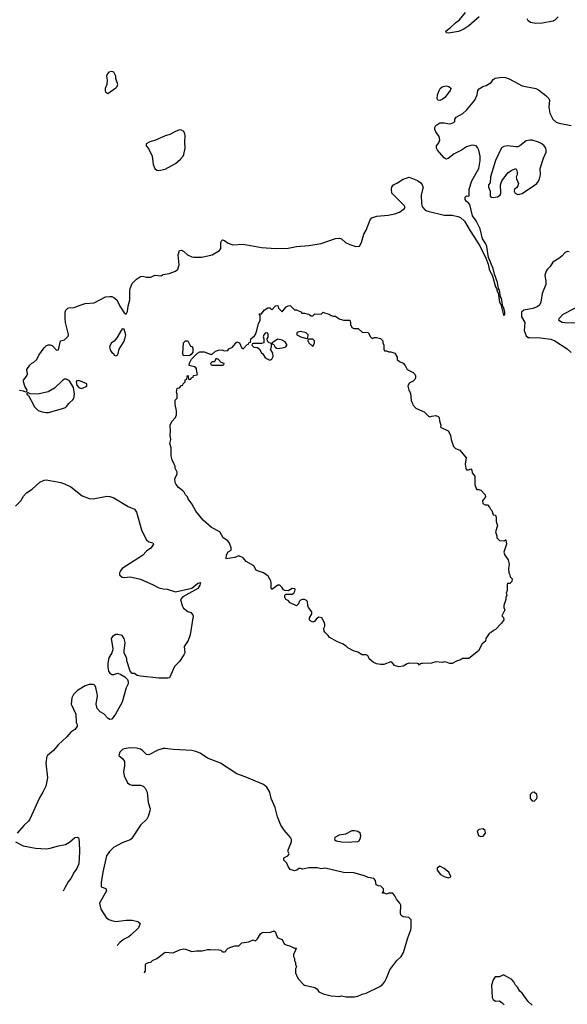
# Model space of a CAD drawing. Header units: inches. Extents: x 1793441 to 1900654, y 320892 to 470514.
# Tile 20 of 99: x 1806072 to 1811412, y 374143 to 383741. Entities that reach past the tile are written whole.
import ezdxf

# ---------------------------------------------------------------- set-up
doc = ezdxf.new("R2010")
doc.units = ezdxf.units.IN
doc.header["$MEASUREMENT"] = 0
for name, color, linetype in [('B8307', 7, 'Continuous'), ('B8308', 7, 'Continuous'), ('B8317', 7, 'Continuous'), ('B8318', 7, 'Continuous')]:
    doc.layers.add(name, color=color, linetype=linetype)

msp = doc.modelspace()

# ---------------------------------------------------------------- linework, layer by layer
at = {"layer": 'B8307', "color": 5}
for points, elevation in [([(1806199.3, 380000), (1806214.8, 379970), (1806250.6, 379930.6), (1806290, 379918), (1806330, 379913), (1806353.7, 379913.7), (1806410, 379928.7), (1806489.7, 379950.3), (1806517.8, 379962.2), (1806530, 379970.5), (1806552.8, 380000)], 280), ([(1810000, 377466.1), (1809990, 377466), (1809978, 377462), (1809970, 377448.7), (1809962, 377462), (1809950, 377466), (1809870, 377468.7), (1809850, 377462), (1809810, 377438), (1809770, 377434), (1809727.6, 377447.6), (1809699, 377479), (1809690, 377482), (1809624.2, 377455.8), (1809590, 377454.7), (1809550, 377461.1), (1809518.5, 377478.5), (1809481.2, 377510), (1809470, 377538), (1809463.1, 377543.1), (1809448.9, 377548.9), (1809410, 377549), (1809370, 377575.3), (1809326, 377590), (1809270, 377618), (1809254.6, 377634.6), (1809218, 377658), (1809170, 377678), (1809090, 377722), (1809079.3, 377739.3), (1809046, 377770), (1809040.4, 377780.4), (1809038, 377810), (1809048, 377830), (1809048.7, 377850), (1809042, 377870), (1809018, 377910), (1808990, 377918), (1808962.8, 377897.2), (1808950, 377878), (1808930, 377868), (1808910, 377878), (1808898, 377890), (1808898, 377910), (1808922, 377950), (1808922, 377970), (1808888.7, 378010), (1808882, 378030), (1808878, 378070), (1808870, 378078), (1808850, 378088.7), (1808830, 378088.7), (1808810, 378082), (1808798, 378070), (1808790, 378046), (1808770, 378026), (1808710, 378058), (1808690, 378078), (1808668, 378090), (1808658, 378110), (1808658, 378130), (1808663.1, 378136.9), (1808670, 378142), (1808730, 378142), (1808746, 378150), (1808755.3, 378170), (1808758, 378190), (1808753.6, 378193.6), (1808730, 378195.3), (1808690, 378175.3), (1808656.4, 378176.4), (1808643.1, 378183.1), (1808628, 378210), (1808610, 378228), (1808590, 378228), (1808530, 378188), (1808524, 378204), (1808525.2, 378250), (1808521.2, 378270), (1808496, 378316), (1808450, 378348.7), (1808390, 378368), (1808376.4, 378376.4), (1808356.5, 378416.5), (1808281.2, 378461.2), (1808250, 378495.3), (1808210, 378515.3), (1808170, 378497.2), (1808086.3, 378486.3), (1808090, 378524.7), (1808104.5, 378555.5), (1808133.2, 378570), (1808133.6, 378593.6), (1808118, 378638), (1808100.2, 378660.2), (1808055.3, 378690), (1808022, 378750), (1807942, 378790), (1807861.2, 378861.2), (1807789.2, 378950), (1807750, 379022), (1807715.3, 379070), (1807708.7, 379090), (1807689, 379110), (1807675.5, 379135.5), (1807664, 379150), (1807620.7, 379180.7), (1807597, 379210), (1807589.4, 379230.6), (1807586, 379270), (1807609, 379310), (1807609, 379330), (1807589.4, 379369.4), (1807589, 379389), (1807583.1, 379403.1), (1807558, 379450), (1807548, 379490), (1807549.1, 379569.1), (1807535.3, 379610), (1807545.2, 379650), (1807539.3, 379690), (1807542.7, 379730), (1807538, 379790), (1807554, 379826), (1807590, 379862), (1807602, 379890), (1807602, 379930), (1807589, 379989), (1807589, 380000)], 260), ([(1809901.1, 380000), (1809906, 379986), (1809934.9, 379954.9), (1810000, 379925.2)], 260), ([(1806030, 378999.5), (1806082.4, 379050), (1806110, 379095.5), (1806138.4, 379130), (1806195.1, 379164.9), (1806270, 379233.4), (1806310, 379254), (1806330, 379256.3), (1806472, 379230), (1806510, 379217.3), (1806570, 379186.8), (1806679.8, 379099.8), (1806750, 379074.8), (1806790, 379071), (1806922, 379098), (1806950, 379094.8), (1806990, 379079.1), (1807130, 378994.8), (1807191.3, 378970), (1807210, 378942), (1807260.5, 378770), (1807295.2, 378695.2), (1807310, 378671.3), (1807330, 378651.3), (1807370, 378642), (1807378, 378630), (1807351.3, 378590), (1807310, 378561.2), (1807270, 378519.3), (1807071, 378390), (1807054.8, 378370), (1807046.8, 378350), (1807046.8, 378330), (1807070, 378306), (1807090, 378302.8), (1807150.7, 378310.7), (1807250, 378286), (1807372.8, 378232.8), (1807430, 378202.8), (1807470, 378193.4), (1807510, 378190.7), (1807590, 378163), (1807750, 378200.4), (1807810, 378248), (1807834.4, 378254.4), (1807830, 378229.2), (1807810, 378197), (1807663.6, 378116.4), (1807639.1, 378090), (1807657.3, 378030), (1807670, 378004.7), (1807710, 377971.3), (1807742, 377962), (1807759.6, 377939.6), (1807762, 377930), (1807734.6, 377745.4), (1807714, 377690), (1807677.3, 377630), (1807680.7, 377570), (1807673.4, 377550), (1807630, 377483.7), (1807582.8, 377437.2), (1807532.8, 377327.2), (1807517.3, 377322.7), (1807430, 377323.6), (1807250, 377341.2), (1807218, 377350), (1807190, 377368), (1807169, 377369), (1807148, 377390), (1807115.3, 377490), (1807115.3, 377510), (1807109.1, 377529.1), (1807090, 377566), (1807089.2, 377590), (1807101.2, 377670), (1807089.2, 377710), (1807070, 377737.2), (1807030, 377749.2), (1807010, 377749.2), (1806976, 377730), (1806964, 377710), (1806978.8, 377610), (1806976, 377590), (1806971, 377570), (1806939.9, 377520.1), (1806930.6, 377470), (1806930.7, 377430), (1806938.8, 377390), (1806950, 377371.3), (1806970, 377358.8), (1806990, 377358.8), (1807030, 377371), (1807059.8, 377359.8), (1807096.9, 377336.9), (1807122, 377310), (1807131.3, 377290), (1807130, 377266), (1807110.7, 377229.3), (1807070, 377088), (1807006, 376970), (1806970, 376924), (1806950, 376921.2), (1806935.3, 376930), (1806893.6, 376973.6), (1806855.9, 376995.9), (1806827.3, 377027.3), (1806818, 377070), (1806829.6, 377150), (1806827.3, 377170), (1806813.1, 377233.1), (1806807.3, 377247.3), (1806796.9, 377256.9), (1806790, 377260.9), (1806750, 377260.7), (1806710, 377247), (1806636.1, 377203.9), (1806595.2, 377164.8), (1806579.1, 377130), (1806574.8, 377070), (1806618, 376970), (1806622, 376890), (1806632, 376870), (1806631.3, 376850), (1806610, 376822), (1806570, 376795.3), (1806530.6, 376750), (1806446.9, 376673.1), (1806401.1, 376618.9), (1806344.7, 376570), (1806332, 376550), (1806331.3, 376511.3), (1806326, 376494), (1806341.6, 376350), (1806326, 376270), (1806298.4, 376210), (1806264.7, 376155.3), (1806170, 375949.4), (1806157.6, 375930), (1806112.4, 375887.6), (1806046.8, 375813.2)], 260), ([(1807285.6, 374449.6), (1807290, 374454), (1807298, 374470), (1807298, 374530), (1807303.1, 374536.9), (1807328.4, 374551.6), (1807350, 374554), (1807366, 374570), (1807410, 374591.3), (1807490, 374650.8), (1807570, 374646), (1807630, 374674), (1807670, 374682.8), (1807690, 374681), (1807750, 374658), (1807794.6, 374665.4), (1807850, 374666), (1807902, 374678), (1807930, 374679.1), (1808014.4, 374674.4), (1808034, 374670), (1808050, 374654), (1808070, 374654), (1808082, 374658), (1808086, 374670), (1808106, 374690), (1808130, 374702), (1808170, 374712), (1808207.3, 374712.7), (1808238, 374742), (1808307.3, 374752.7), (1808350, 374772), (1808370, 374762), (1808390, 374782), (1808419, 374830), (1808437.5, 374842.5), (1808450, 374847.3), (1808510, 374844), (1808550, 374858), (1808565.4, 374845.4), (1808575.3, 374815.3), (1808590, 374792), (1808630, 374774), (1808651.6, 374731.6), (1808670, 374722), (1808714, 374710), (1808750, 374692), (1808772, 374690), (1808762, 374678), (1808762, 374670), (1808742, 374630), (1808742, 374610), (1808752, 374590), (1808752, 374570), (1808762, 374550), (1808762, 374530), (1808771.3, 374510), (1808762, 374490), (1808762, 374450), (1808778, 374410), (1808791.3, 374390), (1808838, 374338), (1808850, 374331), (1808950, 374306), (1808972, 374290), (1808990, 374264.7), (1809030, 374246), (1809110, 374224.7), (1809190, 374221), (1809210, 374226), (1809255.3, 374215.3), (1809336, 374216), (1809370, 374222.8), (1809410, 374241), (1809450, 374251), (1809582.5, 374317.5), (1809606.8, 374333.2), (1809630, 374358), (1809650, 374398), (1809680.4, 374479.6), (1809749.3, 374570), (1809790, 374610.6), (1809815.6, 374650), (1809856, 374790), (1809885.2, 374870), (1809889, 374890), (1809888.4, 374968.4), (1809866, 374990), (1809810, 374995.3), (1809790, 375008), (1809784, 375030), (1809788.7, 375110), (1809779, 375130), (1809747.3, 375167.3), (1809730, 375202), (1809710, 375228), (1809672.7, 375227.3), (1809650, 375218), (1809630, 375226), (1809610, 375226), (1809608.4, 375231.6), (1809618, 375242), (1809618, 375270), (1809593.6, 375293.6), (1809570, 375298), (1809548.9, 375308.9), (1809542, 375350), (1809526, 375370), (1809470, 375379), (1809435.5, 375395.5), (1809330, 375424), (1809230, 375429.3), (1809050, 375469), (1809010, 375464), (1808972.7, 375472.7), (1808890, 375472.3), (1808830, 375462), (1808810, 375468), (1808792.7, 375467.3), (1808774, 375450), (1808750, 375444), (1808710, 375458), (1808690, 375488), (1808678, 375518), (1808648.7, 375550), (1808648.7, 375570), (1808686, 375590), (1808696.4, 375603.6), (1808698, 375610), (1808688.7, 375628.7), (1808689, 375650), (1808717.2, 375710), (1808722.7, 375730), (1808720.9, 375750), (1808712, 375770), (1808650, 375841.6), (1808619.8, 375890), (1808587.4, 375970), (1808562.2, 376062.2), (1808523.5, 376150), (1808511.3, 376210), (1808480.2, 376260.2), (1808450, 376285.4), (1808270, 376362.2), (1808190, 376391.1), (1808030, 376492.8), (1807903.5, 376543.5), (1807832.9, 376592.9), (1807790, 376609), (1807750, 376617.3), (1807570, 376627.1), (1807490, 376638), (1807470, 376635.8), (1807420.5, 376619.5), (1807330, 376576.2), (1807310, 376579.5), (1807270, 376616.9), (1807250, 376629.7), (1807210, 376641.3), (1807150, 376643.7), (1807090, 376634), (1807074.4, 376625.6), (1807050, 376602), (1807038, 376570), (1807076.7, 376536.7), (1807093, 376510), (1807094.4, 376470), (1807084.4, 376410), (1807092.2, 376370), (1807123.1, 376303.1), (1807144.7, 376284.7), (1807170, 376279.1), (1807250, 376279.1), (1807276, 376270), (1807294.8, 376250), (1807314, 376210), (1807326, 376110), (1807344.9, 376050), (1807342, 376030), (1807325.2, 375974.8), (1807310.6, 375949.4), (1807251.3, 375890), (1807163, 375757), (1807150, 375746), (1807070, 375716), (1806986.9, 375673.1), (1806947.1, 375632.9), (1806918, 375590), (1806883.8, 375430), (1806866.7, 375330), (1806864.9, 375290), (1806911.5, 375271.6), (1806917, 375250), (1806850.6, 375130), (1806863, 375070), (1806914.9, 374990), (1806942, 374970), (1806970, 374958.9), (1807010, 374951.8), (1807110, 374963.7), (1807170, 374963.8), (1807224.7, 374950), (1807246.8, 374930), (1807230.3, 374889.7), (1807159.2, 374820.8), (1807137.4, 374802.6), (1807090, 374777.4), (1807053, 374750), (1807023.8, 374716.2), (1807022.7, 374715.3)], 280), ([(1806030, 375726), (1806107.5, 375687.5), (1806225.7, 375665.7), (1806330, 375658), (1806370, 375663.9), (1806450, 375689.2), (1806517.3, 375702.7), (1806557.3, 375722.7), (1806610, 375768.5), (1806634.2, 375774.2), (1806645.5, 375765.5), (1806651.7, 375731.7), (1806653.7, 375630), (1806647.2, 375512.8), (1806630, 375466.6), (1806602, 375430), (1806570.5, 375370), (1806543.9, 375336.1), (1806507.5, 375272.5), (1806496.9, 375246.5)], 260)]:
    msp.add_lwpolyline(points, dxfattribs=dict(at, elevation=elevation))
at = {"layer": 'B8307', "color": 5, "elevation": 280}
msp.add_lwpolyline([(1809335.3, 375835.3), (1809310, 375833.6), (1809250, 375800.9), (1809186.6, 375793.4), (1809146, 375770), (1809141, 375750), (1809158, 375738), (1809210, 375727.3), (1809290, 375722.8), (1809310, 375726), (1809368, 375732), (1809382, 375738), (1809394.6, 375765.4), (1809397.2, 375790), (1809392.7, 375810), (1809370, 375829.2)], close=True, dxfattribs=at)
at = {"layer": 'B8308', "color": 5}
for points, elevation in [([(1806970, 383235.3), (1806942, 383230), (1806924.7, 383210), (1806918, 383190), (1806924.7, 383150), (1806922, 383110), (1806904.7, 383070), (1806904.7, 383050), (1806910, 383034), (1806930, 383022), (1807010, 383078), (1807022, 383090), (1807028.7, 383110), (1807008.9, 383168.9), (1807008, 383190), (1806988.4, 383228.4)], 320), ([(1807630, 382666), (1807590, 382652.8), (1807536.9, 382623.1), (1807490, 382608.2), (1807390, 382562.9), (1807342, 382550), (1807304.7, 382530), (1807304.7, 382510), (1807327.1, 382487.1), (1807364, 382410), (1807374.9, 382330), (1807390.4, 382290.4), (1807410, 382274), (1807430, 382270.6), (1807490, 382283.7), (1807590, 382340.5), (1807638.8, 382381.2), (1807665.1, 382410), (1807673.6, 382426.4), (1807685.1, 382490), (1807681.3, 382550), (1807684, 382610), (1807681.1, 382630), (1807670.9, 382650.9), (1807650, 382665.6)], 320), ([(1807070, 380729.2), (1807019, 380641), (1806992, 380608), (1806967.7, 380590), (1806953.4, 380570), (1806948.2, 380550), (1806956.3, 380516.3), (1806970, 380498), (1806986, 380486), (1806991.6, 380471.6), (1807010, 380466), (1807030, 380474), (1807042.9, 380530), (1807090, 380607.7), (1807098, 380630), (1807106, 380670), (1807090, 380725.2)], 280), ([(1808470, 380688), (1808452, 380670), (1808444.7, 380650), (1808454, 380630), (1808454, 380590), (1808430, 380586), (1808350, 380586), (1808338, 380582), (1808334, 380570), (1808354, 380550), (1808390, 380544.7), (1808411.1, 380531.1), (1808430, 380494), (1808443.6, 380483.6), (1808462, 380450), (1808477.3, 380437.3), (1808510, 380422.8), (1808530, 380431.3), (1808542, 380458), (1808539, 380490), (1808518, 380530), (1808528, 380550), (1808526, 380586), (1808506, 380590), (1808487.3, 380607.3), (1808486, 380630), (1808493.6, 380646.4), (1808495.3, 380670), (1808490, 380686)], 260), ([(1808810, 380702), (1808783.6, 380696.4), (1808774, 380690), (1808774, 380670), (1808814, 380650), (1808870, 380634), (1808882, 380638), (1808886, 380670), (1808866, 380690)], 260), ([(1807670, 380466), (1807663.1, 380483.1), (1807669.3, 380590.7), (1807690, 380611.3), (1807710.7, 380610.7), (1807738, 380558), (1807750, 380554), (1807759.6, 380539.6), (1807759.6, 380500.4), (1807743.6, 380476.4), (1807730, 380468)], 260), ([(1808590, 380628), (1808534, 380590), (1808538, 380578), (1808550, 380574), (1808562, 380550), (1808579.8, 380539.8), (1808590, 380536), (1808650, 380546), (1808668.4, 380551.6), (1808678, 380570), (1808676.4, 380576.4), (1808660.4, 380600.4), (1808630, 380618)], 260), ([(1808930, 380628), (1808890, 380626), (1808882, 380618), (1808882, 380610), (1808892, 380590), (1808930, 380554), (1808948, 380590), (1808948, 380610)], 260), ([(1807990, 380438), (1807984.7, 380435.3), (1807970, 380406), (1807950, 380406), (1807934, 380390), (1807938, 380378), (1807950, 380374), (1808050, 380374), (1808062, 380378), (1808066, 380390), (1808038, 380398), (1808010, 380428)], 260), ([(1806650, 380225.2), (1806630, 380222), (1806624, 380210), (1806630, 380178), (1806650, 380157.3), (1806670, 380147.7), (1806690, 380151), (1806728, 380170), (1806728, 380190)], 280)]:
    msp.add_lwpolyline(points, close=True, dxfattribs=dict(at, elevation=elevation))
for points, elevation in [([(1806071, 380131), (1806104.7, 380124.7), (1806130, 380114), (1806142, 380118), (1806146, 380130), (1806122, 380170), (1806108, 380210), (1806108.4, 380228.4), (1806142, 380270), (1806148, 380290), (1806142, 380330), (1806170, 380372), (1806190, 380392), (1806210, 380402), (1806238, 380430), (1806259, 380470), (1806310, 380542), (1806330, 380562), (1806350, 380571), (1806370, 380571), (1806390, 380564.7), (1806430, 380520.7), (1806450, 380522), (1806470, 380611.3), (1806510, 380622), (1806543.1, 380656.9), (1806548.7, 380671.3), (1806519.5, 380790), (1806514.5, 380830), (1806516, 380890), (1806522.7, 380910), (1806542, 380930), (1806550, 380934), (1806603.2, 380936.8), (1806660.1, 380959.9), (1806710, 380974), (1806797.7, 380982.3), (1806910, 381038.4), (1806950, 381044.4), (1806970, 381042.4), (1806990, 381034.4), (1807018.7, 381010), (1807049.1, 380949.1), (1807090, 380882.8), (1807110, 380871.3), (1807122.5, 380897.5), (1807129.7, 380950), (1807144.5, 381010), (1807145.1, 381090), (1807150, 381122), (1807169.6, 381170.4), (1807210, 381211), (1807250, 381238), (1807270, 381242), (1807310, 381232), (1807350, 381232), (1807390, 381251.3), (1807450, 381244.7), (1807470, 381258), (1807530, 381266), (1807591.8, 381290), (1807612.8, 381310), (1807625.4, 381350), (1807616.2, 381450), (1807630, 381491.3), (1807650, 381496), (1807670, 381484), (1807709.1, 381449.1), (1807750, 381430.3), (1807770, 381426.3), (1807846.4, 381426.4), (1807950, 381450.2), (1808019.7, 381490), (1808032.6, 381510), (1808034, 381570), (1808042.7, 381590), (1808050, 381595.5), (1808070, 381588.2), (1808104.3, 381564.3), (1808150, 381547.1), (1808250, 381552.1), (1808430, 381520.7), (1808570, 381512.1), (1808690, 381515.6), (1808770.7, 381529.3), (1808890, 381538.5), (1809010, 381560.2), (1809150, 381608.5), (1809190, 381612.4), (1809210, 381605.5), (1809250, 381570.7), (1809290, 381550.5), (1809350, 381530.6), (1809385.6, 381534.4), (1809403.7, 381570), (1809426, 381650), (1809450, 381690.7), (1809489.7, 381790.3), (1809506, 381810), (1809553.6, 381826.4), (1809663.3, 381836.7), (1809730, 381850.3), (1809773.9, 381866.1), (1809821.5, 381898.5), (1809829.2, 381910), (1809821.2, 381930), (1809701.2, 382050), (1809696, 382090), (1809701.2, 382110), (1809715.3, 382130), (1809750, 382146), (1809812.1, 382187.9), (1809870, 382206.8), (1809950, 382174.8), (1809982.8, 382150), (1809997.3, 382130), (1810000, 382122.9)], 280), ([(1810000, 382087.3), (1809988.1, 382031.9), (1809990.3, 381950), (1809994, 381930), (1810000, 381918.5)], 280), ([(1807589, 380000), (1807589, 380031), (1807607.3, 380052.7), (1807608, 380090), (1807602, 380110), (1807609.1, 380150.9), (1807630, 380154), (1807650, 380174), (1807662, 380178), (1807666, 380190), (1807686, 380210), (1807686, 380230), (1807702, 380238), (1807707.3, 380272.7), (1807714, 380270), (1807718, 380238), (1807730, 380234), (1807742, 380238), (1807747.3, 380252.7), (1807762, 380258), (1807768, 380272), (1807802, 380278), (1807806, 380290), (1807798, 380310), (1807796.4, 380336.4), (1807790, 380346), (1807776.4, 380356.4), (1807726, 380370), (1807728.4, 380391.6), (1807748.4, 380431.6), (1807806, 380490), (1807830, 380504.7), (1807870, 380504.7), (1807930, 380482), (1807950, 380482), (1807982, 380510), (1808010, 380520.7), (1808042, 380522), (1808070, 380514), (1808102, 380518), (1808110, 380534), (1808146, 380550), (1808190, 380602), (1808214, 380590), (1808238, 380538), (1808250, 380534), (1808287.3, 380572.7), (1808302, 380578), (1808307.3, 380592.7), (1808322, 380598), (1808326, 380630), (1808360.4, 380659.6), (1808370, 380674), (1808384, 380710), (1808400.4, 380779.6), (1808418, 380810), (1808418, 380858), (1808407.3, 380872.7), (1808430, 380874), (1808455.3, 380910), (1808490, 380931.3), (1808511.6, 380931.6), (1808530, 380914), (1808567.3, 380952.7), (1808590, 380954), (1808594, 380930), (1808630, 380894), (1808670, 380942), (1808690, 380952), (1808710, 380954), (1808750, 380912), (1808771.6, 380911.6), (1808812, 380892), (1808822, 380882), (1808850, 380882), (1808872.7, 380872.7), (1808891.6, 380871.6), (1808910, 380854), (1808930, 380854), (1808950, 380874), (1809010, 380872), (1809031.1, 380891.1), (1809043.6, 380883.6), (1809090, 380871.3), (1809110, 380858), (1809130, 380851.3), (1809150, 380851.3), (1809186.4, 380826.4), (1809230, 380811.3), (1809290, 380811.3), (1809298, 380790), (1809298, 380770), (1809310, 380742), (1809330, 380732), (1809371.6, 380731.6), (1809410, 380694), (1809470, 380692), (1809492, 380650), (1809510, 380632), (1809530, 380642), (1809550, 380642), (1809590, 380632), (1809612, 380610), (1809612.7, 380592.7), (1809622, 380570), (1809622, 380530), (1809630, 380514), (1809650, 380514), (1809670, 380502), (1809690, 380502), (1809731.1, 380491.1), (1809751.6, 380451.6), (1809754, 380430), (1809774, 380410), (1809810, 380392), (1809832, 380370), (1809851.6, 380331.6), (1809910, 380302), (1809925.4, 380285.4), (1809931, 380270), (1809930.9, 380249.1), (1809925.4, 380234.6), (1809910, 380218), (1809870, 380198), (1809856, 380170), (1809866, 380130), (1809881, 380101), (1809890.6, 380030), (1809901.1, 380000)], 260), ([(1806552.8, 380000), (1806560.5, 380010), (1806590, 380034.9), (1806599.7, 380050), (1806607.8, 380090), (1806597, 380157), (1806559.2, 380219.2), (1806530, 380238.4), (1806510, 380236.2), (1806490, 380224.5), (1806410, 380149.4), (1806350, 380115.1), (1806250, 380089.3), (1806175.3, 380095.3), (1806150, 380106), (1806142, 380098), (1806142, 380090), (1806158, 380078), (1806165.4, 380065.4), (1806199.3, 380000)], 280)]:
    msp.add_lwpolyline(points, dxfattribs=dict(at, elevation=elevation))
at = {"layer": 'B8317', "color": 5, "elevation": 260}
for points in [[(1810000, 379925.2), (1810017.3, 379917.3), (1810056.9, 379876.9), (1810070, 379871.3), (1810090, 379878), (1810130, 379882), (1810152.7, 379872.7), (1810162, 379862), (1810164.7, 379830), (1810178, 379790), (1810174, 379770), (1810250, 379734), (1810271.3, 379690), (1810278, 379650), (1810300.7, 379580.7), (1810322, 379562), (1810363.6, 379543.6), (1810424.7, 379470), (1810416, 379410), (1810422, 379370), (1810430, 379354), (1810450, 379354), (1810470, 379362), (1810482, 379350), (1810483.6, 379323.6), (1810511.3, 379290), (1810511.3, 379210), (1810522, 379170), (1810530, 379162), (1810550, 379162), (1810570, 379154), (1810612, 379110), (1810614, 379090), (1810584.7, 379050), (1810586.4, 379026.4), (1810610, 379012), (1810632.7, 379012.7), (1810654, 378990), (1810662, 378970), (1810676, 378956), (1810690, 378914), (1810711, 378911), (1810718, 378890), (1810718, 378850), (1810732, 378810), (1810712, 378750), (1810724.7, 378710), (1810724.7, 378690), (1810750, 378666), (1810798, 378662), (1810808.7, 378671.3), (1810812, 378670), (1810818, 378630), (1810791.3, 378550), (1810802, 378522), (1810834.8, 378474.8), (1810846, 378430), (1810838, 378390), (1810841, 378350), (1810852, 378330), (1810854, 378310), (1810874, 378290), (1810870, 378266), (1810850, 378246), (1810830, 378246), (1810825.4, 378234.6), (1810823.6, 378176.4), (1810814, 378150), (1810822, 378130), (1810812, 378110), (1810811.3, 378090), (1810794, 378030), (1810794, 378010), (1810802, 377990), (1810774, 377930), (1810790, 377914), (1810791.3, 377890), (1810770, 377858), (1810710, 377798), (1810691.6, 377788.4), (1810674, 377770), (1810650, 377758), (1810618, 377710), (1810615.3, 377684.7), (1810582, 377658), (1810544.7, 377590), (1810450, 377515.3), (1810390, 377515.3), (1810370, 377502), (1810330, 377488.7), (1810290, 377464.5), (1810264.5, 377464.5), (1810230, 377479), (1810210, 377482), (1810190, 377475.3), (1810130, 377482), (1810087.3, 377467.3), (1810000, 377466.1)], [(1811070, 374134.8), (1811030.8, 374170), (1810970, 374251.3), (1810950, 374271.3), (1810926, 374310), (1810906, 374330), (1810890, 374362), (1810870, 374384.7), (1810790, 374432), (1810750, 374412), (1810709.1, 374410.9), (1810690, 374382), (1810673.2, 374330), (1810679, 374210), (1810689.2, 374189.2), (1810710, 374174), (1810750, 374176), (1810777.9, 374157.9), (1810796.7, 374136.7)]]:
    msp.add_lwpolyline(points, dxfattribs=at)
at = {"layer": 'B8317', "color": 5, "elevation": 280}
for points in [[(1811090, 376211.6), (1811070, 376209.4), (1811050.6, 376190), (1811048.2, 376150), (1811070, 376127.3), (1811090, 376124.9), (1811113.3, 376150), (1811117.6, 376170), (1811113.3, 376190)], [(1810590, 375855.3), (1810550, 375848), (1810532, 375830), (1810544.7, 375790), (1810570, 375778), (1810590, 375782.8), (1810612.7, 375810), (1810610, 375838)], [(1810170, 375488.7), (1810142, 375470), (1810141, 375450), (1810176, 375410), (1810212, 375390), (1810250, 375376), (1810270, 375382), (1810275.3, 375390), (1810255.3, 375430), (1810210, 375468.7)]]:
    msp.add_lwpolyline(points, close=True, dxfattribs=at)
at = {"layer": 'B8318', "color": 5, "elevation": 280}
for points in [[(1810551.4, 383768.6), (1810450, 383679.8), (1810403.1, 383650), (1810350, 383627), (1810271.9, 383611.9), (1810249.8, 383609.8), (1810233.6, 383613.6), (1810227, 383630), (1810274.2, 383665.8), (1810320.5, 383710), (1810361.3, 383738.7), (1810417.4, 383810)], [(1811322.8, 383770), (1811290, 383737.2), (1811270, 383726.6), (1811170, 383706), (1811103.6, 383703.6), (1811052.5, 383712.5), (1811028.7, 383730), (1811019, 383750)], [(1810000, 381918.5), (1810004.4, 381910), (1810026, 381886), (1810050, 381873.4), (1810210, 381837), (1810290, 381834.4), (1810342.8, 381822.8), (1810370, 381812.4), (1810410, 381778), (1810463, 381683), (1810557.7, 381537.7), (1810617.1, 381417.1), (1810638.6, 381358.6), (1810650, 381310.4), (1810682.1, 381242.1), (1810710, 381137.6), (1810720.3, 381120.3), (1810730, 381085.5), (1810737.3, 381077.3), (1810750, 380988.4), (1810764.1, 380964.1), (1810790, 380860.7), (1810797.5, 380862.5), (1810804, 380870), (1810802.4, 380890), (1810790, 380938), (1810781.6, 380941.6), (1810773.8, 381006.2), (1810770, 381023.7), (1810760, 381040), (1810750, 381103.7), (1810741.9, 381121.9), (1810730, 381180.7), (1810701.9, 381261.9), (1810690, 381315.8), (1810643.8, 381423.8), (1810627.7, 381530), (1810617.2, 381557.2), (1810585.2, 381605.2), (1810561.1, 381701.1), (1810521.8, 381781.8), (1810486.9, 381830), (1810460.1, 381940.1), (1810442.5, 381962.5), (1810429.4, 381970), (1810417.2, 381990), (1810415.3, 382010), (1810421.2, 382018.8), (1810430, 382024.7), (1810450, 382022), (1810453.6, 382026.4), (1810454.5, 382090), (1810480.7, 382170), (1810547.3, 382290), (1810560.5, 382370), (1810560.5, 382410), (1810550, 382468.7), (1810535.9, 382495.9), (1810522, 382510), (1810490, 382519.3), (1810470, 382515.1), (1810430, 382500.9), (1810380.7, 382470), (1810306.9, 382433.1), (1810250, 382387.3), (1810230, 382383), (1810210, 382393.3), (1810146.9, 382470), (1810135.6, 382490), (1810135.1, 382510), (1810159.1, 382540.9), (1810169.3, 382570), (1810161.5, 382601.5), (1810130, 382648.7), (1810121.2, 382670), (1810119, 382690), (1810128.7, 382710), (1810170, 382734.8), (1810210, 382734.8), (1810267.1, 382727.1), (1810290, 382731.3), (1810310, 382744.7), (1810315.3, 382750), (1810315.3, 382770), (1810328.7, 382790), (1810393.8, 382826.2), (1810430, 382860.7), (1810510, 382956), (1810534, 383010), (1810538, 383050), (1810553.6, 383066.4), (1810588, 383090), (1810618.9, 383101.1), (1810668.7, 383130), (1810690, 383158), (1810708, 383170), (1810770, 383180.5), (1810810, 383177.1), (1810844.7, 383164.7), (1810970, 383095.5), (1811104.7, 383070), (1811130, 383056.3), (1811202, 383002), (1811232.8, 382972.8), (1811238, 382958), (1811232.4, 382890), (1811240.4, 382830), (1811270.3, 382770.3), (1811302, 382742), (1811331.3, 382731.3), (1811450, 382710.3)], [(1810000, 382122.9), (1810004.9, 382110), (1810000, 382087.3)], [(1811430, 381477), (1811410, 381480.9), (1811390, 381473.2), (1811362, 381438), (1811327.7, 381412.3), (1811270, 381379), (1811243.5, 381336.5), (1811218, 381310), (1811206, 381290), (1811194, 381250), (1811203, 381190), (1811201.1, 381158.9), (1811166.4, 381073.6), (1811153.4, 380986.6), (1811140.7, 380959.3), (1811117.4, 380942.6), (1811074.1, 380925.9), (1810989, 380911), (1810964.4, 380890), (1810965.5, 380845.5), (1810998.4, 380790), (1810990.3, 380710), (1811010, 380658), (1811030, 380643.8), (1811042, 380642), (1811150, 380640.9), (1811250, 380625.7), (1811290.7, 380610), (1811410, 380532.4), (1811450, 380496.4)], [(1811490, 380782.3), (1811386.9, 380786.9), (1811362, 380790), (1811329.6, 380809.6), (1811333.2, 380830), (1811372.7, 380870), (1811490, 380932.2)]]:
    msp.add_lwpolyline(points, dxfattribs=at)
for points in [[(1810170, 382952.8), (1810150, 382957.6), (1810142.7, 382970), (1810147.2, 383010), (1810161.6, 383050), (1810173.3, 383070), (1810190, 383086.7), (1810230, 383095.8), (1810257.3, 383090), (1810278, 383070), (1810270.6, 383050), (1810216.8, 382983.2), (1810190, 382961.7)], [(1811050, 382568.3), (1811010, 382558.7), (1810950, 382512), (1810930, 382502), (1810910, 382500.7), (1810827.5, 382512.5), (1810793.9, 382506.1), (1810770, 382491.8), (1810710.3, 382370), (1810663, 382210), (1810661, 382150), (1810644.7, 382130), (1810644.7, 382110), (1810661, 382070), (1810658, 382030), (1810661, 382021), (1810671, 382011), (1810690, 382007.7), (1810730, 382014), (1810755.3, 382030), (1810764, 382050), (1810761.2, 382130), (1810773.2, 382170), (1810835.1, 382250), (1810870, 382275.5), (1810910, 382290.8), (1810920.7, 382270), (1810923, 382250), (1810922.4, 382230), (1810914.4, 382210), (1810914.9, 382190), (1810934.4, 382145.6), (1810930, 382122), (1810916.3, 382103.7), (1810898, 382090), (1810892, 382070), (1810902, 382050), (1810930, 382038), (1810950, 382038.8), (1810970, 382046.8), (1811092.9, 382127.1), (1811114.3, 382145.7), (1811132.1, 382167.9), (1811140.5, 382190), (1811149.6, 382230), (1811148.2, 382290), (1811178.3, 382390), (1811204.2, 382450), (1811205.6, 382470), (1811200.7, 382490), (1811187, 382510), (1811162, 382530), (1811130, 382547.1), (1811070, 382566.9)]]:
    msp.add_lwpolyline(points, close=True, dxfattribs=at)

doc.saveas('drawing.dxf')
